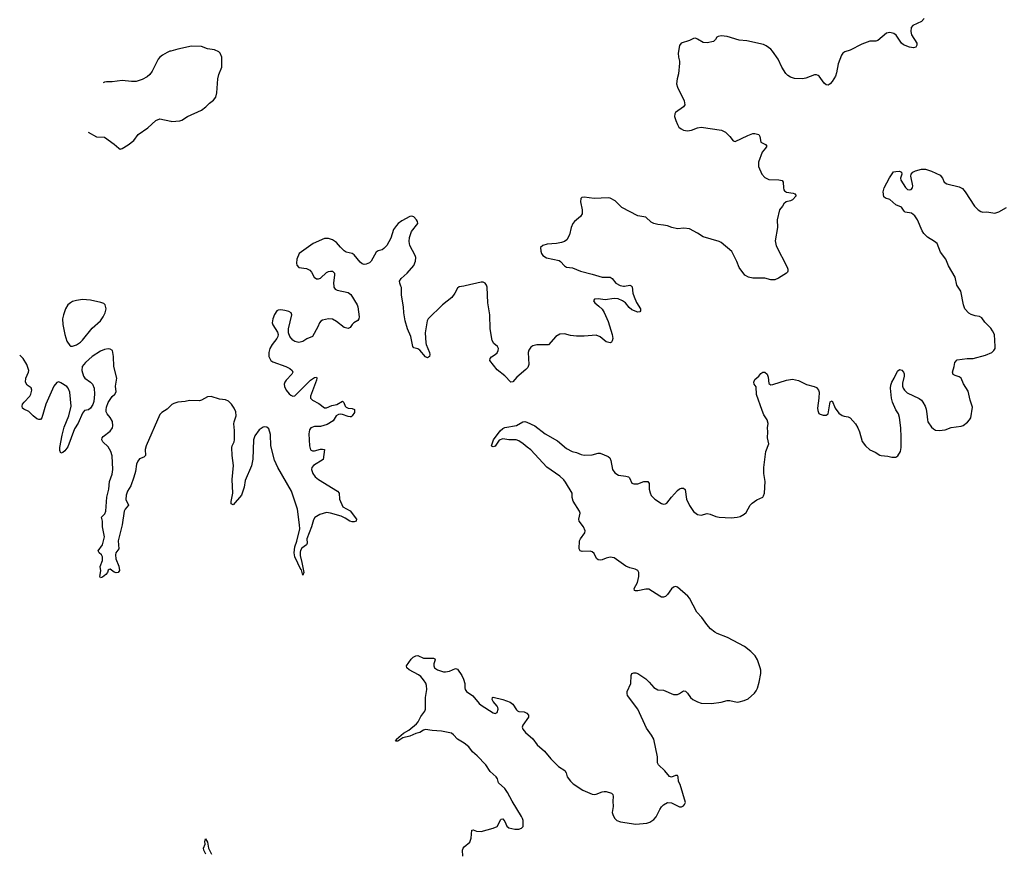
# Model space of a CAD drawing. Header units: inches. Extents: x 1474254 to 1647085, y 640389 to 772279.
# Tile 15 of 85: x 1478476 to 1488405, y 714277 to 722688. Entities that reach past the tile are written whole.
import ezdxf

# ---------------------------------------------------------------- set-up
doc = ezdxf.new("R2010")
doc.units = ezdxf.units.IN
doc.header["$MEASUREMENT"] = 0
for name, color, linetype in [('B4771', 7, 'Continuous'), ('B4772', 7, 'Continuous'), ('B4781', 7, 'Continuous'), ('B4782', 7, 'Continuous')]:
    doc.layers.add(name, color=color, linetype=linetype)

msp = doc.modelspace()

# ---------------------------------------------------------------- linework, layer by layer
at = {"layer": 'B4771', "color": 6, "elevation": 800}
msp.add_lwpolyline([(1479110, 719863.1), (1479050, 719856.1), (1479010, 719843.9), (1478987.7, 719832.3), (1478962, 719810), (1478938.7, 719770), (1478916.5, 719710), (1478907.4, 719670), (1478911.5, 719611.5), (1478930, 719511.3), (1478950, 719442.8), (1478980.9, 719400.9), (1478990, 719394), (1479010, 719393.4), (1479050, 719408.2), (1479090, 719435.8), (1479110, 719455.8), (1479206.2, 719573.8), (1479290, 719649), (1479318.7, 719690), (1479338, 719730), (1479347.1, 719770), (1479338.7, 719810), (1479324.6, 719824.6), (1479294.9, 719834.9), (1479190, 719856.5)], close=True, dxfattribs=at)
msp.add_lwpolyline([(1480000, 718796), (1479962.7, 718757.3), (1479910, 718726.2), (1479890, 718702.8), (1479751.1, 718390), (1479742.9, 718350), (1479745.8, 718290), (1479726.9, 718273.1), (1479684.4, 718255.6), (1479666.1, 718233.9), (1479655.7, 718204.3), (1479644, 718130), (1479627.6, 718072.5), (1479595.8, 717984.2), (1479565, 717930), (1479548.3, 717890), (1479545.3, 717845.3), (1479572.3, 717790), (1479539.3, 717750), (1479529.2, 717730), (1479510.9, 717590), (1479468.8, 717430), (1479475, 717350), (1479446.7, 717310), (1479441.1, 717290), (1479446.2, 717250), (1479476, 717176), (1479484.1, 717130), (1479470.1, 717109.9), (1479450, 717107.7), (1479430, 717114.6), (1479390, 717143.1), (1479380.2, 717139.8), (1479370, 717134), (1479361.2, 717110), (1479345.5, 717090), (1479310, 717062.9), (1479290, 717057.6), (1479284.4, 717070), (1479293.4, 717126.6), (1479289, 717170), (1479311.2, 717230), (1479312, 717268), (1479301.8, 717290), (1479276.4, 717310), (1479268.5, 717330), (1479310, 717390.2), (1479329.9, 717470), (1479311.1, 717570), (1479310.5, 717630), (1479299.8, 717670), (1479336.3, 717703.7), (1479345.6, 717730), (1479354.1, 717870), (1479373.9, 717950), (1479383.4, 718030), (1479410, 718104), (1479415.6, 718150), (1479407.5, 718287.5), (1479396.5, 718330), (1479370, 718377.7), (1479314.7, 718430), (1479303.5, 718450), (1479306.3, 718470), (1479317.4, 718482.6), (1479390, 718537.6), (1479410.7, 718569.3), (1479415.4, 718590), (1479412.3, 718632.3), (1479390, 718672.7), (1479359.5, 718710), (1479349.6, 718730), (1479347.8, 718750), (1479350, 718778), (1479370, 718826.8), (1479410, 718886), (1479435.3, 718910), (1479448.4, 718931.6), (1479442.7, 718990), (1479457, 719070), (1479426.4, 719190), (1479423.5, 719290), (1479412.3, 719350), (1479390, 719364.5), (1479370, 719366), (1479330, 719359.1), (1479290, 719342.7), (1479208.5, 719290), (1479140.4, 719230), (1479107, 719190), (1479102.4, 719150), (1479118.6, 719090), (1479131.7, 719070), (1479190, 719030.2), (1479210, 719010.2), (1479227.7, 718970), (1479232.1, 718910), (1479223.2, 718836.8), (1479213.5, 718806.5), (1479190, 718767), (1479170, 718751.8), (1479130, 718744.2), (1479110, 718718), (1479064.4, 718615.6), (1479030, 718561.4), (1478961.1, 718378.9), (1478930, 718338.2), (1478910, 718321.6), (1478890, 718315.4), (1478879.6, 718339.6), (1478879.4, 718370), (1478904.4, 718495.6), (1478923.9, 718576.1), (1478971.2, 718690), (1478996, 718790), (1478981.9, 718930), (1478965.2, 718970), (1478950, 718987.9), (1478890, 719025.2), (1478870, 719033.3), (1478850, 719027.7), (1478821.5, 718990), (1478739.5, 718810), (1478698.8, 718670), (1478684.9, 718655.1), (1478670, 718652.8), (1478650, 718661.8), (1478611.7, 718690), (1478570, 718735.8), (1478517, 718757), (1478503.5, 718770), (1478500.3, 718790), (1478506, 718810), (1478519.8, 718830), (1478579.4, 718890), (1478590, 718910.5), (1478598.2, 718950), (1478593, 718973), (1478550, 718998.9), (1478535.3, 719030), (1478537.1, 719070), (1478565.1, 719130), (1478566.9, 719150), (1478547.1, 719210), (1478512.4, 719270), (1478476.2, 719302.8)], dxfattribs=at)
at = {"layer": 'B4772', "color": 6, "elevation": 800}
for points in [[(1480000, 722371.3), (1479990, 722368.4), (1479962, 722358), (1479915.5, 722330), (1479889.2, 722310.8), (1479872.4, 722290), (1479812.7, 722167.3), (1479790, 722135.1), (1479762.8, 722110), (1479710, 722082.9), (1479650, 722065.6), (1479604.8, 722064.8), (1479510, 722075.1), (1479410, 722059.5), (1479350, 722059.3), (1479330, 722056), (1479318.7, 722051.1)], [(1479165.8, 721552.4), (1479250, 721505.5), (1479330, 721504), (1479430.4, 721430.4), (1479476, 721390), (1479490, 721382), (1479510, 721387.7), (1479570, 721426), (1479627.3, 721470), (1479670.7, 721529.3), (1479770, 721596.4), (1479850, 721671), (1479890, 721686), (1480000, 721662.5)]]:
    msp.add_lwpolyline(points, dxfattribs=at)
at = {"layer": 'B4781', "color": 6, "elevation": 800}
for points in [[(1481644.2, 720000), (1481645.1, 719990), (1481650, 719979.6), (1481657.1, 719970), (1481677.8, 719957.8), (1481790, 719934.1), (1481816.3, 719916.3), (1481877.8, 719810), (1481884.8, 719790), (1481899, 719690), (1481897.8, 719670), (1481887.8, 719652.2), (1481845.8, 719630), (1481827.4, 719612.6), (1481810, 719581), (1481790, 719571.3), (1481750, 719583.4), (1481670, 719642.3), (1481630, 719665.3), (1481590, 719669.9), (1481530, 719656.3), (1481513.3, 719646.7), (1481498.5, 719630), (1481482.7, 719590), (1481427.7, 719492.3), (1481373.2, 719466.8), (1481330, 719440.2), (1481290, 719429.9), (1481250, 719439.9), (1481230, 719453.3), (1481201.6, 719490), (1481187.8, 719530), (1481186.1, 719570), (1481221, 719710), (1481213.8, 719730), (1481190, 719743.8), (1481150, 719754.9), (1481110, 719761.6), (1481082.4, 719757.6), (1481068.4, 719750), (1481045.5, 719714.5), (1481029.4, 719670), (1481023.5, 719630), (1481028.2, 719610), (1481076.3, 719536.3), (1481082.2, 719510), (1481079.8, 719490), (1481070.1, 719470), (1481022.7, 719410), (1480998.7, 719370), (1480988.1, 719330), (1480989.6, 719290), (1481007.7, 719250), (1481030, 719234.6), (1481160.9, 719190), (1481201.5, 719170), (1481223.9, 719150), (1481229.2, 719130), (1481219.3, 719110), (1481164.4, 719050), (1481150.1, 719030), (1481143.9, 719010), (1481145.8, 718985.8), (1481162.7, 718950), (1481192.2, 718912.2), (1481210, 718898.6), (1481230, 718890.7), (1481250, 718893.8), (1481410, 719052.2), (1481450, 719078.4), (1481470, 719079.5), (1481473.7, 719070), (1481470.1, 719050), (1481408.8, 718890), (1481409.6, 718869.6), (1481427.9, 718850), (1481493.9, 718813.9), (1481550.9, 718770.9), (1481570, 718770.1), (1481624.9, 718795.1), (1481673.7, 718806.3), (1481730, 718837.7), (1481744.9, 718824.9), (1481758.2, 718790), (1481770, 718778.2), (1481790, 718767.7), (1481830, 718765.2), (1481854.1, 718754.1), (1481854.2, 718725.8), (1481830.5, 718689.5), (1481817.9, 718682.1), (1481810, 718679.6), (1481790, 718684.8), (1481730, 718705.8), (1481710, 718707.9), (1481690, 718703.8), (1481668.7, 718690), (1481639, 718641), (1481576.3, 718603.7), (1481510, 718584.6), (1481450, 718583.7), (1481413.8, 718570), (1481398, 718550), (1481392.3, 718510), (1481397.5, 718390), (1481410, 718349.2), (1481430, 718337.1), (1481450, 718336.4), (1481510, 718353.3), (1481530, 718355.4), (1481551.6, 718350), (1481536, 718250), (1481438, 718190), (1481422.5, 718170), (1481419.9, 718150), (1481431.5, 718110), (1481455.9, 718075.9), (1481488.8, 718048.8), (1481680.6, 717930), (1481696.6, 717910), (1481702.3, 717850), (1481734.4, 717774.4), (1481810, 717732.9), (1481873.7, 717650), (1481870.1, 717630), (1481850, 717621.8), (1481830, 717622), (1481805, 717630), (1481758.7, 717658.7), (1481717.3, 717677.3), (1481610, 717710.4), (1481570, 717716.7), (1481502.9, 717697.1), (1481453.2, 717666.8), (1481437.8, 717642.2), (1481420.6, 717570), (1481371.4, 717450), (1481375, 717405), (1481368.3, 717390), (1481323.1, 717356.9), (1481307.5, 717332.5), (1481303.3, 717316.7), (1481303.1, 717283.1), (1481322.8, 717210), (1481341.8, 717110), (1481330, 717085.1), (1481317.1, 717137.1), (1481310, 717142), (1481250.7, 717270), (1481244.3, 717310), (1481249.9, 717370), (1481272.4, 717427.6), (1481300.1, 717550), (1481299.4, 717590), (1481278.4, 717750), (1481216.1, 717930), (1481078, 718170), (1481044.8, 718244.8), (1481008.1, 718388.1), (1481003.9, 718503.9), (1480990, 718559.1), (1480970, 718578), (1480950, 718581.7), (1480930, 718576.9), (1480890, 718549.4), (1480847.9, 718490), (1480835.7, 718450), (1480827.4, 718252.6), (1480813, 718187), (1480750, 718039.7), (1480738.6, 717970), (1480712.1, 717890), (1480630, 717792.8), (1480610, 717804.2), (1480607.2, 717827.1), (1480626.2, 717910), (1480618.6, 718050), (1480632.1, 718190), (1480619.5, 718290), (1480616.9, 718370), (1480618.6, 718390), (1480637.7, 718430), (1480642.1, 718450), (1480642.9, 718542.9), (1480635.2, 718610), (1480637.7, 718630), (1480659.5, 718690), (1480656.8, 718730), (1480638.2, 718770), (1480611.6, 718810), (1480580.5, 718840.5), (1480550, 718851.7), (1480490, 718860.3), (1480407.3, 718887.3), (1480370, 718881.4), (1480310, 718847.4), (1480290, 718842), (1480190, 718847.2), (1480145.4, 718834.6), (1480070, 718828.1), (1480030, 718816.9), (1480010, 718806.3), (1480000, 718796)], [(1482946.6, 714250), (1482941.8, 714310), (1482949.1, 714330.9), (1482958.2, 714341.8), (1483016.9, 714390), (1483029.8, 714430.2), (1483036, 714510), (1483050, 714515.6), (1483081.9, 714501.9), (1483130, 714496.3), (1483250, 714530.1), (1483290, 714548.8), (1483305, 714570), (1483325.4, 714614.6), (1483330, 714620.4), (1483350, 714623.6), (1483370, 714598.4), (1483390, 714552.4), (1483410, 714534.2), (1483470, 714520.4), (1483510, 714521.1), (1483538.3, 714530), (1483553.2, 714546.8), (1483552.5, 714607.5), (1483547.6, 714630), (1483536.8, 714650), (1483441.9, 714801.9), (1483394.5, 714890), (1483366.9, 714930), (1483305, 714990), (1483294.1, 715030), (1483279.9, 715050), (1483222.2, 715102.2), (1483177.5, 715170), (1483090, 715261.1), (1483042.6, 715302.6), (1483006.6, 715350), (1482956.8, 715390), (1482890, 715429.9), (1482852, 715472), (1482830, 715488.3), (1482730, 715509.9), (1482635.2, 715515.2), (1482570, 715525.1), (1482550, 715519.1), (1482510, 715494.6), (1482470, 715485.6), (1482410, 715460.4), (1482338.5, 715441.5), (1482290, 715407.8), (1482267.6, 715410), (1482277.4, 715422.7), (1482277.2, 715430), (1482347.4, 715490), (1482401.7, 715518.3), (1482477.1, 715582.9), (1482495.5, 715604.5), (1482523, 715657), (1482563, 715710), (1482568.5, 715730), (1482569.9, 715849.9), (1482582.5, 715930), (1482579.1, 715970), (1482572.3, 715992.3), (1482550, 716027.8), (1482520.7, 716060.7), (1482498, 716078), (1482402.5, 716130), (1482381.3, 716150), (1482377, 716170), (1482424.9, 716235.1), (1482444.6, 716255.4), (1482470, 716271.4), (1482492.8, 716272.8), (1482550, 716245.4), (1482650, 716246.7), (1482661.1, 716241.1), (1482666.7, 716230), (1482653.4, 716190), (1482651.5, 716170), (1482660.3, 716150), (1482690, 716129.1), (1482748.4, 716108.4), (1482770, 716107.1), (1482810, 716115.4), (1482870, 716142.8), (1482890, 716135.8), (1482935.8, 716070), (1482953.4, 716033.4), (1482964, 715990), (1482965.3, 715945.3), (1482969.2, 715929.2), (1482981.6, 715910), (1483045.9, 715865.9), (1483110, 715788.7), (1483130, 715772.2), (1483250, 715695.8), (1483270, 715688.4), (1483290, 715698), (1483300.4, 715730), (1483297.6, 715750), (1483290, 715763.6), (1483251.2, 715810), (1483242, 715830), (1483244.5, 715850), (1483250, 715853.4), (1483350, 715830.8), (1483423.6, 715803.6), (1483450, 715783.1), (1483485.5, 715725.5), (1483496, 715716), (1483510, 715709.2), (1483564.1, 715704.1), (1483590.6, 715690), (1483608.5, 715670), (1483606.3, 715650), (1483550.3, 715570), (1483543.6, 715550), (1483550.3, 715530), (1483577, 715497), (1483651, 715431), (1483693.5, 715373.5), (1483769.1, 715309.1), (1483831.2, 715231.2), (1483910, 715154.9), (1483973.1, 715113.1), (1483985.7, 715090), (1483996.9, 715050), (1484030, 715004.9), (1484058.4, 714978.4), (1484155.2, 714915.2), (1484250, 714874.9), (1484270, 714870.5), (1484290, 714873), (1484350, 714899.1), (1484370, 714902), (1484390, 714902), (1484443.8, 714883.8), (1484456.3, 714870), (1484460.4, 714850), (1484457.8, 714802.3), (1484462.2, 714750), (1484452.4, 714690), (1484460.4, 714660.4), (1484478.8, 714630), (1484498.8, 714610), (1484534.9, 714594.9), (1484690, 714570.4), (1484799.3, 714580.7), (1484830, 714593), (1484870, 714618), (1484893.5, 714646.5), (1484930, 714718.8), (1484950, 714747.3), (1484970, 714767.3), (1485008.7, 714790), (1485050, 714786.8), (1485130, 714746), (1485150, 714746), (1485170, 714758), (1485182, 714770), (1485189, 714790), (1485135.1, 714970), (1485121.5, 715001.5), (1485116, 715050), (1485110, 715062), (1485090, 715064), (1485050, 715044), (1485030, 715054), (1484982.7, 715110), (1484919.3, 715170), (1484909.5, 715190), (1484907, 715250), (1484871.1, 715430), (1484848.6, 715470), (1484798.7, 715538.7), (1484709.9, 715730), (1484605.7, 715870), (1484601.1, 715890), (1484603.5, 715910), (1484637.6, 715990), (1484642.7, 716070), (1484649, 716090), (1484670, 716098.4), (1484690, 716098.7), (1484710, 716092.7), (1484790, 716038.6), (1484825.6, 716005.6), (1484870, 715951.7), (1484910, 715927.9), (1484970, 715921.7), (1485070, 715881.3), (1485090, 715878.4), (1485110, 715879.3), (1485130, 715888.2), (1485170, 715916.3), (1485190, 715914), (1485210, 715894), (1485241.6, 715850), (1485265.5, 715830), (1485310, 715804.2), (1485350, 715792), (1485451.4, 715788.6), (1485550, 715802.4), (1485610, 715820.4), (1485639, 715819), (1485710, 715803), (1485730, 715805.5), (1485781.2, 715818.8), (1485822.9, 715837.1), (1485887.2, 715892.8), (1485904.1, 715915.9), (1485916.2, 715943.8), (1485934.7, 716005.3), (1485949.6, 716090), (1485950, 716126), (1485944.2, 716150), (1485915.6, 716230), (1485894, 716270), (1485850, 716314), (1485784.4, 716364.4), (1485614.8, 716454.8), (1485510, 716494), (1485487.2, 716507.2), (1485443.6, 716543.6), (1485404.9, 716584.9), (1485355.2, 716655.2), (1485306.4, 716710), (1485229.8, 716850), (1485214, 716870), (1485110, 716960.9), (1485090, 716968.5), (1485070, 716964), (1485050, 716944.7), (1485010, 716889.6), (1484990, 716869.6), (1484970, 716860.7), (1484950, 716861.6), (1484930, 716871.6), (1484822.4, 716942.4), (1484790, 716941.3), (1484710, 716924.5), (1484685.6, 716925.6), (1484677.6, 716930), (1484673.3, 716950), (1484705, 717010), (1484718.9, 717070), (1484719, 717110), (1484708.5, 717130), (1484684.3, 717144.3), (1484630, 717158.2), (1484590, 717174), (1484470, 717257.1), (1484430, 717263.6), (1484390, 717255.5), (1484350, 717238.6), (1484330, 717235), (1484310, 717238.4), (1484291.7, 717251.7), (1484270, 717301.7), (1484250, 717319.1), (1484230, 717325.4), (1484150, 717323.7), (1484128, 717330), (1484119.2, 717350), (1484122, 717430), (1484130.9, 717450), (1484175.1, 717510), (1484179.6, 717530), (1484162.4, 717570), (1484116.9, 717630), (1484116, 717650), (1484128.4, 717710), (1484122.2, 717730), (1484056.4, 717830), (1484047.7, 717867.7), (1484047.7, 717910), (1483981.3, 718021.3), (1483964.1, 718044.1), (1483922.9, 718082.9), (1483793.5, 718173.5), (1483630, 718349.6), (1483593.7, 718373.7), (1483555.1, 718410), (1483510, 718438.9), (1483481.2, 718450), (1483407.6, 718447.6), (1483350, 718459.4), (1483310, 718445), (1483270, 718385.3), (1483250, 718379.6), (1483242.2, 718382.2), (1483232.8, 718390), (1483255.7, 718450), (1483321, 718539), (1483350, 718564.7), (1483370, 718574.7), (1483486.1, 718593.9), (1483550, 718631.6), (1483570, 718632.6), (1483590, 718626), (1483670, 718589.4), (1483775.3, 718510), (1483899.5, 718439.6), (1483990, 718360.9), (1484047.7, 718330), (1484090, 718320.2), (1484139.5, 718299.5), (1484170, 718294.7), (1484250, 718297.5), (1484310, 718315.5), (1484330, 718314), (1484410, 718280.3), (1484426, 718266), (1484439.1, 718239.1), (1484455.8, 718150), (1484476.8, 718116.8), (1484513.9, 718093.9), (1484590, 718082.4), (1484614.5, 718074.5), (1484624.2, 718064.2), (1484650, 718013), (1484670, 718003.6), (1484710, 718004.7), (1484770, 718027.2), (1484810, 718028), (1484823.1, 718010), (1484825.4, 717950), (1484833.7, 717913.7), (1484845.9, 717885.9), (1484880.3, 717850), (1484950, 717807.2), (1484970, 717801.4), (1484990, 717802), (1485003.5, 717810), (1485050, 717871.3), (1485110, 717936.9), (1485130, 717953), (1485150, 717962), (1485170, 717962), (1485186.4, 717946.4), (1485199.7, 717850), (1485230, 717786.4), (1485270, 717727), (1485310, 717696.5), (1485350, 717688.9), (1485410, 717704.9), (1485439.3, 717699.3), (1485496.2, 717676.2), (1485530, 717667.7), (1485650, 717660.3), (1485710, 717667.2), (1485743.1, 717676.9), (1485782, 717698), (1485803, 717717), (1485843.7, 717790), (1485861.2, 717810), (1485910, 717843), (1485969.6, 717870.4), (1485977.7, 717882.3), (1485985.6, 717910), (1485992.2, 718027.8), (1485980.8, 718110), (1485980.8, 718170), (1486001.6, 718330), (1486031.2, 718410), (1486016.8, 718470), (1486021.2, 718530), (1486018.8, 718570), (1486024.7, 718615.3), (1486014.9, 718650), (1485981, 718701), (1485963.6, 718743.6), (1485907.7, 718907.7), (1485901.9, 718981.9), (1485883.4, 719010), (1485878.7, 719030), (1485890, 719057), (1485929, 719090), (1485950, 719119.6), (1485970, 719132.7), (1485990, 719130.3), (1486012.6, 719112.6), (1486022.5, 719082.5), (1486030, 719018.4), (1486050, 719004.6), (1486070, 719006.5), (1486210, 719051.5), (1486270, 719060.8), (1486330, 719048.1), (1486410, 719006.3), (1486487.7, 718987.7), (1486510, 718977.6), (1486531.2, 718951.2), (1486537.4, 718930), (1486536.5, 718870), (1486522, 718770), (1486524.9, 718744.9), (1486536, 718716), (1486547.1, 718707.1), (1486578, 718698), (1486610, 718697.3), (1486629, 718710), (1486650, 718832), (1486670, 718842), (1486700.4, 718770), (1486737.8, 718717.8), (1486770, 718694), (1486790, 718686), (1486830, 718680.5), (1486850, 718670.4), (1486906, 718610), (1486928.5, 718570), (1486944.2, 718530), (1486973.1, 718433.1), (1487004.2, 718390), (1487050, 718348.9), (1487104.2, 718324.2), (1487150, 718293.4), (1487162, 718290), (1487230, 718285.5), (1487270, 718275.5), (1487310, 718273), (1487333.4, 718286.6), (1487358, 718330), (1487365.1, 718370), (1487364.4, 718475.6), (1487361.4, 718570), (1487350, 718674), (1487339.1, 718710), (1487310.3, 718750.3), (1487276.4, 718830), (1487266.8, 718870), (1487257, 718970), (1487259.9, 719000.1), (1487270, 719030.3), (1487295.8, 719070), (1487330, 719140.7), (1487350, 719157.3), (1487373, 719153), (1487390, 719131.3), (1487394.4, 719114.4), (1487394.4, 719090), (1487378.9, 719021.1), (1487380.3, 718990), (1487386.7, 718970), (1487398.5, 718950), (1487424.2, 718924.2), (1487545.9, 718865.9), (1487569.4, 718849.4), (1487585.3, 718830), (1487607.4, 718787.4), (1487617.2, 718757.2), (1487625.7, 718710), (1487629.4, 718650), (1487635.9, 718630), (1487670, 718576.5), (1487690, 718558.9), (1487710, 718546.3), (1487750, 718541.5), (1487809.7, 718550.3), (1487870, 718572.7), (1487970, 718586), (1487990, 718593), (1488034.5, 718625.5), (1488056, 718650), (1488066.6, 718670), (1488083.2, 718776.8), (1488059.6, 718850), (1488041.4, 718941.5), (1487995.1, 719015.1), (1487969.7, 719069.7), (1487950, 719083.6), (1487910, 719096.9), (1487890, 719109.6), (1487881.6, 719130), (1487900.7, 719190), (1487907.6, 719230), (1487930, 719254.4), (1488030, 719270.3), (1488091.1, 719268.9), (1488215.8, 719304.2), (1488279, 719330), (1488301.2, 719350), (1488312, 719370), (1488314.5, 719390), (1488305.1, 719510), (1488288, 719550), (1488270, 719577), (1488210, 719637), (1488179.5, 719679.5), (1488153.9, 719693.9), (1488110, 719700.5), (1488070, 719712.8), (1488047.1, 719727.1), (1488009, 719769), (1487993.3, 719810), (1487966.6, 719950), (1487933.5, 720000)], [(1482956.7, 720000), (1482907.4, 719992.6), (1482890, 719978.7), (1482865.5, 719930), (1482833.8, 719886.2), (1482740.1, 719810), (1482594, 719670), (1482585.8, 719650), (1482564.5, 719530), (1482571.2, 719428.8), (1482575, 719410), (1482610.1, 719330.1), (1482612.1, 719310), (1482608.1, 719290), (1482590, 719277.5), (1482570, 719287.7), (1482510, 719353.7), (1482490, 719368.5), (1482450, 719378.5), (1482440.4, 719390), (1482420.2, 719490), (1482386.3, 719570), (1482364.7, 719650), (1482351.2, 719730), (1482348.1, 719790), (1482328, 719910), (1482325.3, 719985.3), (1482319.7, 720000)], [(1484645.4, 720000), (1484651.8, 719991.8), (1484659.6, 719930), (1484671.4, 719890), (1484695.5, 719835.5), (1484735.8, 719770), (1484737.4, 719750), (1484730, 719739.6), (1484710, 719737.4), (1484650, 719762), (1484623.2, 719783.2), (1484584.3, 719830), (1484554.1, 719850), (1484510, 719870.2), (1484470, 719873.4), (1484381.2, 719861.2), (1484309.4, 719870.6), (1484272.4, 719867.6), (1484261.6, 719850), (1484274.9, 719830), (1484317.7, 719797.7), (1484350, 719765.7), (1484371.9, 719731.9), (1484410, 719643.7), (1484452.3, 719510), (1484456.6, 719470), (1484452.3, 719447.7), (1484444.7, 719435.3), (1484430, 719428.2), (1484390, 719436.8), (1484330, 719488), (1484290, 719506), (1484170, 719494), (1484090, 719493.5), (1484030, 719500.4), (1483970, 719517), (1483924, 719516), (1483882.8, 719490), (1483810, 719408.4), (1483690, 719406.2), (1483650, 719396), (1483630, 719383.7), (1483610, 719352.6), (1483605.4, 719330), (1483609.6, 719210.4), (1483599.9, 719180.1), (1483581.6, 719158.4), (1483490, 719080.9), (1483450, 719033.3), (1483430, 719031.1), (1483370, 719095.7), (1483290, 719156.7), (1483217.4, 719250), (1483219, 719270), (1483232.9, 719287.1), (1483271.9, 719310), (1483290, 719328.1), (1483300.6, 719350), (1483303.5, 719370), (1483295.3, 719390), (1483259.1, 719419.1), (1483239.4, 719450), (1483222.2, 719570), (1483216.1, 719710), (1483196.1, 719830), (1483191.9, 719990), (1483188.5, 720000)], [(1484564.9, 720000), (1484570, 719999), (1484576.4, 720000)], [(1480352, 714270), (1480332.2, 714310), (1480331.1, 714330), (1480345.1, 714370), (1480344.2, 714395.8), (1480350, 714424.7), (1480370, 714390.7), (1480379.6, 714330), (1480410, 714267.7)]]:
    msp.add_lwpolyline(points, dxfattribs=at)
at = {"layer": 'B4782', "color": 6, "elevation": 800}
for points in [[(1487598.9, 722701.1), (1487570, 722669.8), (1487483, 722630), (1487467.6, 722610), (1487463.5, 722570), (1487470, 722535.5), (1487522, 722450), (1487524.4, 722430), (1487513.4, 722410), (1487490, 722403.9), (1487450.2, 722409.8), (1487390, 722434.8), (1487370, 722450.8), (1487314.7, 722530), (1487290, 722549.8), (1487250, 722558.9), (1487216.3, 722550), (1487130, 722478), (1487108.2, 722471.8), (1487050, 722469.7), (1486970, 722440.8), (1486850, 722379.8), (1486795.9, 722364.1), (1486777, 722350), (1486763.1, 722330), (1486730, 722242.7), (1486714, 722150), (1486703, 722117), (1486670, 722063), (1486650, 722039.7), (1486630, 722028), (1486610, 722031.1), (1486590, 722045.7), (1486537.5, 722117.5), (1486530, 722125.1), (1486510, 722132.6), (1486490, 722129.7), (1486403.1, 722096.9), (1486370, 722089.8), (1486290, 722092.9), (1486248.1, 722108.1), (1486223.3, 722123.3), (1486203.4, 722143.4), (1486162.7, 722210), (1486125.4, 722290), (1486068.7, 722368.7), (1486050, 722389.6), (1486004.2, 722424.2), (1485976.9, 722436.9), (1485810, 722473.3), (1485730, 722482.4), (1485610, 722519.6), (1485550, 722526), (1485521.4, 722518.6), (1485507.7, 722512.3), (1485493.7, 722486.3), (1485473.4, 722466.6), (1485410, 722453.2), (1485370, 722457.2), (1485310, 722492.3), (1485290, 722499.5), (1485270, 722498), (1485230, 722478), (1485146, 722450), (1485130, 722428), (1485117.1, 722350), (1485119.3, 722310), (1485130.4, 722270), (1485130.4, 722250), (1485119.9, 722140.1), (1485105.3, 722090), (1485101.4, 722041.4), (1485110, 722006), (1485175.5, 721870), (1485184.9, 721830), (1485170.4, 721809.6), (1485088.5, 721751.5), (1485082.4, 721737.6), (1485080.4, 721710), (1485092.4, 721670), (1485109.1, 721629.1), (1485124.5, 721604.5), (1485145.3, 721585.2), (1485170, 721572.4), (1485210, 721567), (1485250, 721573.4), (1485310, 721597), (1485350, 721604.2), (1485552.3, 721572.3), (1485593.7, 721553.7), (1485638, 721510), (1485670, 721464.7), (1485690, 721459.1), (1485820, 721520), (1485870, 721538.2), (1485890, 721540.2), (1485930.3, 721530.3), (1485941.3, 721510), (1485951.8, 721451.8), (1485997.1, 721430), (1486010.2, 721410), (1485998.3, 721390), (1485962.2, 721350), (1485927, 721250), (1485925.4, 721205.4), (1485958.8, 721130), (1485990, 721095.5), (1486030, 721075.2), (1486131.6, 721071.6), (1486165.4, 721065.4), (1486176, 721050), (1486179.5, 720990), (1486182.6, 720970), (1486190, 720959.3), (1486208.2, 720948.2), (1486277.6, 720937.6), (1486291.8, 720930), (1486306.6, 720910), (1486270, 720871.2), (1486250, 720860.5), (1486204.7, 720850), (1486183.5, 720830), (1486170, 720805.4), (1486139.6, 720770), (1486116.1, 720670), (1486117.8, 720590), (1486095.3, 720455.3), (1486104.7, 720404.7), (1486217.4, 720190), (1486224.1, 720170), (1486223.2, 720150), (1486218.3, 720141.7), (1486208.8, 720130), (1486130, 720081), (1486090, 720063.9), (1486050, 720063.4), (1485990, 720080.4), (1485870, 720078.3), (1485825.4, 720090), (1485789.6, 720109.6), (1485730, 720186.6), (1485708, 720248), (1485656.9, 720350), (1485550, 720438.6), (1485530, 720449.8), (1485370, 720496.8), (1485313, 720533), (1485230, 720576.8), (1485174.7, 720585.3), (1485110, 720578.9), (1485051.2, 720591.2), (1485010, 720607.7), (1484970, 720616.1), (1484910, 720620.9), (1484870, 720632.3), (1484845.8, 720645.8), (1484790, 720694), (1484710, 720708.6), (1484550, 720791.3), (1484480.7, 720860.7), (1484430, 720886.2), (1484409, 720889), (1484270, 720882.7), (1484170, 720895.5), (1484145.5, 720894.5), (1484135.6, 720884.4), (1484131.5, 720850), (1484149.2, 720770), (1484147.1, 720730), (1484130, 720702.6), (1484070, 720651.1), (1484052.9, 720630), (1484037.3, 720590), (1484021.5, 720518.5), (1483993, 720467), (1483970, 720449.5), (1483940.7, 720439.3), (1483890.3, 720429.8), (1483796.1, 720423.9), (1483750.3, 720409.7), (1483728.8, 720390), (1483730, 720352), (1483738, 720330), (1483750.4, 720310), (1483790, 720284.7), (1483917, 720257), (1483929.1, 720249.1), (1483970, 720203), (1483990, 720190.5), (1484050, 720184.7), (1484130.6, 720150), (1484250, 720121.5), (1484349.8, 720090.2), (1484430, 720090.2), (1484450, 720076.5), (1484489.4, 720029.4), (1484530, 720006.9), (1484564.9, 720000)], [(1480000, 721662.5), (1480010, 721660.4), (1480090, 721666.4), (1480110, 721672.7), (1480169.8, 721710.2), (1480310, 721776.4), (1480351.8, 721808.2), (1480390, 721846), (1480430, 721874), (1480452.7, 721907.3), (1480463.6, 721950), (1480473.6, 722090), (1480484.4, 722135.6), (1480515.1, 722210), (1480514, 722310), (1480499, 722350), (1480484.1, 722364.1), (1480442, 722382), (1480370, 722394.5), (1480310, 722418), (1480210, 722419.6), (1480070, 722391.2), (1480000, 722371.3)], [(1487933.5, 720000), (1487926.9, 720010), (1487908.7, 720088.7), (1487842.9, 720202.9), (1487817, 720270), (1487761.8, 720341.8), (1487728, 720430), (1487702.4, 720450), (1487630, 720492.6), (1487595.5, 720530), (1487578.4, 720558.4), (1487528.8, 720670), (1487504.6, 720710), (1487470, 720736.2), (1487406.9, 720746.9), (1487395.6, 720755.6), (1487370, 720794.5), (1487310, 720821), (1487250, 720873.8), (1487207.7, 720887.7), (1487190, 720899.5), (1487182.8, 720950), (1487194.8, 720990), (1487246.3, 721093.7), (1487288.7, 721151.3), (1487310, 721157.6), (1487350, 721158.2), (1487368.1, 721150), (1487371.5, 721130), (1487358.2, 721090), (1487360.5, 721070), (1487410, 720993.7), (1487430, 720974.9), (1487450, 720970.4), (1487465.8, 720974.2), (1487480.7, 720990), (1487482.4, 721010), (1487464, 721110), (1487467.8, 721130), (1487482, 721150), (1487510, 721164.2), (1487570, 721178.7), (1487610, 721179.5), (1487670, 721159.5), (1487757.5, 721117.5), (1487782.4, 721090), (1487799.5, 721050), (1487824.9, 721030), (1487950, 720999.7), (1487983, 720983), (1488011.6, 720950), (1488104.6, 720804.6), (1488140.3, 720770), (1488170, 720752.3), (1488190, 720746.9), (1488230, 720747.9), (1488310, 720734), (1488350, 720748.2), (1488427.2, 720792.8)], [(1482319.7, 720000), (1482308.3, 720030), (1482305.7, 720050), (1482322.5, 720077.5), (1482382.4, 720130), (1482450, 720208.7), (1482467.7, 720250), (1482470.7, 720290), (1482466, 720310), (1482412.1, 720410), (1482403.5, 720450), (1482406.8, 720490), (1482427.4, 720550), (1482489.8, 720630), (1482487.8, 720650), (1482476.5, 720670), (1482450, 720697.4), (1482430, 720704.3), (1482410, 720701.5), (1482330, 720657.4), (1482294.3, 720630), (1482274.6, 720610), (1482247.1, 720570), (1482217.7, 720482.3), (1482178.9, 720410), (1482150, 720379.4), (1482130, 720365.2), (1482090, 720355.6), (1482070, 720343.5), (1482020.2, 720250), (1482004.5, 720235.5), (1481970, 720221.2), (1481950, 720217.1), (1481930, 720223.7), (1481910, 720240.7), (1481850, 720315.6), (1481829.8, 720329.8), (1481770, 720343.6), (1481750, 720355.3), (1481710, 720392.3), (1481670, 720439.7), (1481630, 720467.4), (1481590, 720479.9), (1481550, 720479.5), (1481435.6, 720430), (1481295.5, 720330), (1481270.8, 720270), (1481266.7, 720230), (1481271.4, 720210), (1481290, 720188.2), (1481370, 720176.4), (1481401.5, 720161.5), (1481420.2, 720140.2), (1481445.6, 720090), (1481470, 720072.8), (1481490, 720071.6), (1481510, 720079.5), (1481570, 720136.3), (1481590, 720147.3), (1481611.5, 720151.5), (1481629.3, 720149.3), (1481641.5, 720141.5), (1481650.1, 720130.1), (1481652, 720112), (1481641.3, 720030), (1481644.2, 720000)], [(1483188.5, 720000), (1483185.1, 720010), (1483170, 720029.6), (1483150, 720039.7), (1483130, 720039.7), (1482970, 720002), (1482956.7, 720000)], [(1484576.4, 720000), (1484630, 720008.4), (1484643.1, 720003.1), (1484645.4, 720000)]]:
    msp.add_lwpolyline(points, dxfattribs=at)

doc.saveas('drawing.dxf')
